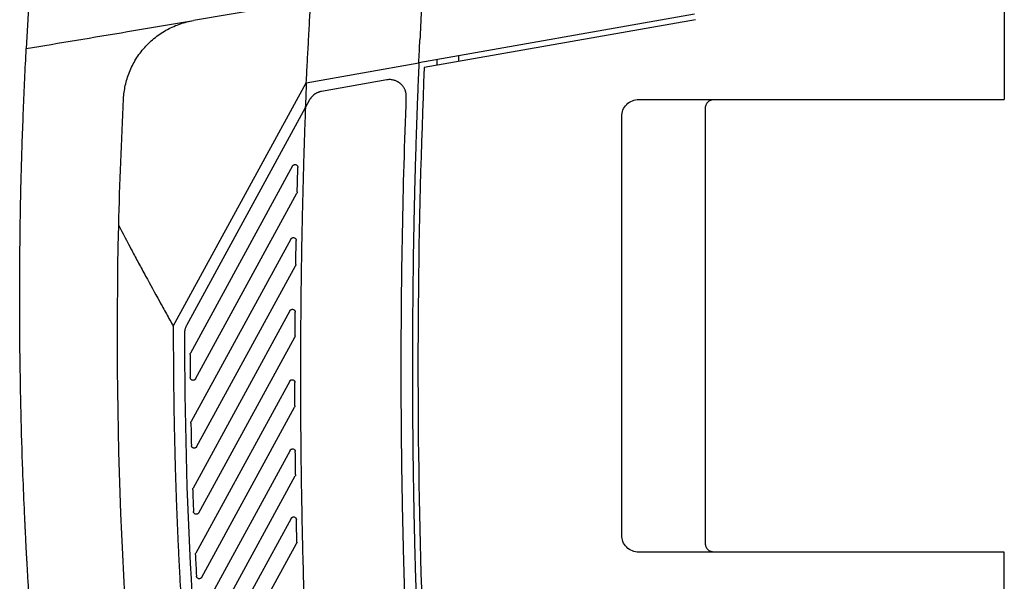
# Model space of a CAD drawing. Header units: millimetres. Extents: x -0.44 to 1.31, y -0.87 to 1.29.
# Tile 132 of 182: x 0.57 to 0.75, y 0.15 to 0.25. Entities that reach past the tile are written whole.
import ezdxf

# ---------------------------------------------------------------- set-up
doc = ezdxf.new("R2010")
doc.units = ezdxf.units.MM

msp = doc.modelspace()

# ---------------------------------------------------------------- linework, layer by layer
at = {"color": 7, "linetype": 'Continuous', "lineweight": 25}
for p, q in [((0.74879, 0.41581), (0.74879, 0.23283)), ((0.62457, 0.25047), (0.60358, 0.24696)), ((0.59178, 0.24498), (0.60358, 0.24696)), ((0.69333, 0.24809), (0.64396, 0.23939)), ((0.69351, 0.24711), (0.64492, 0.23854)), ((0.64715, 0.23995), (0.64715, 0.23893)), ((0.65105, 0.24064), (0.65105, 0.23962)), ((0.62379, 0.23583), (0.64396, 0.23939)), ((0.63819, 0.23634), (0.62651, 0.23428)), ((0.59998, 0.19225), (0.62379, 0.23583)), ((0.6244, 0.23276), (0.62362, 0.23134)), ((0.68329, 0.23283), (0.74879, 0.23283)), ((0.62362, 0.23134), (0.60235, 0.1924)), ((0.69529, 0.15333), (0.69529, 0.23133)), ((0.68029, 0.15483), (0.68029, 0.22983)), ((0.62135, 0.22093), (0.60305, 0.18743)), ((0.60395, 0.18283), (0.62211, 0.21607)), ((0.62104, 0.20786), (0.60319, 0.17518)), ((0.60416, 0.17069), (0.62185, 0.20307)), ((0.62087, 0.19503), (0.60351, 0.16325)), ((0.60453, 0.15887), (0.62172, 0.19032)), ((0.60298, 0.18719), (0.60298, 0.18719)), ((0.62082, 0.18243), (0.60399, 0.15162)), ((0.60507, 0.14733), (0.62171, 0.1778)), ((0.60313, 0.17493), (0.60313, 0.17494)), ((0.6209, 0.17004), (0.60463, 0.14027)), ((0.60575, 0.13606), (0.62182, 0.16548)), ((0.60345, 0.163), (0.60345, 0.16301)), ((0.62108, 0.15787), (0.6054, 0.12917)), ((0.60656, 0.12504), (0.62204, 0.15338)), ((0.74879, 0.15183), (0.68329, 0.15183)), ((0.74879, -0.13265), (0.74879, 0.15183)), ((0.60393, 0.15136), (0.60393, 0.15138))]:
    msp.add_line(p, q, dxfattribs=at)
for points, knots in [([(0.59122, 0.37478), (0.59062, 0.37204), (0.59006, 0.36931), (0.58894, 0.36383), (0.58731, 0.3556), (0.5838, 0.33636), (0.57791, 0.29769), (0.57482, 0.26428), (0.57365, 0.24195)], [0, 0, 0, 0, 0.0625, 0.0625, 0.125, 0.25, 0.5, 1, 1, 1, 1]), ([(0.62379, 0.23583), (0.62386, 0.23705), (0.62399, 0.23949), (0.6242, 0.24324), (0.62439, 0.24689), (0.62451, 0.24933), (0.62457, 0.25047)], [0, 0, 0, 0, 0.2500006, 0.500001, 0.7676009, 1, 1, 1, 1]), ([(0.59107, 0.23294), (0.59111, 0.23372), (0.59122, 0.23452), (0.59156, 0.23613), (0.59181, 0.23693), (0.59244, 0.23852), (0.59283, 0.2393), (0.59374, 0.24078), (0.59427, 0.24149), (0.59544, 0.2428), (0.59609, 0.24341), (0.59746, 0.24449), (0.59819, 0.24496), (0.59969, 0.24577), (0.60046, 0.24611), (0.60202, 0.24663), (0.6028, 0.24683), (0.60358, 0.24696)], [0, 0, 0, 0, 0.125, 0.125, 0.25, 0.25, 0.375, 0.375, 0.5, 0.5, 0.625, 0.625, 0.75, 0.75, 0.875, 0.875, 1, 1, 1, 1]), ([(0.64396, 0.23939), (0.64398, 0.24007), (0.64404, 0.24144), (0.64411, 0.2428), (0.64414, 0.24349)], [0, 0, 0, 0, 0.499997, 1, 1, 1, 1]), ([(0.57477, 0.1349), (0.5747, 0.13586), (0.57455, 0.13781), (0.57435, 0.14075), (0.57416, 0.14374), (0.57398, 0.14674), (0.57385, 0.149), (0.57377, 0.15036), (0.57374, 0.15085), (0.5737, 0.15161), (0.57364, 0.1528), (0.57357, 0.1542), (0.57352, 0.15514), (0.5735, 0.15559), (0.57348, 0.15587), (0.57346, 0.15635), (0.57343, 0.15705), (0.57339, 0.1579), (0.57335, 0.15876), (0.57322, 0.16162), (0.57284, 0.17105), (0.57257, 0.18203), (0.57248, 0.19255), (0.57247, 0.19804), (0.57249, 0.20353), (0.57255, 0.20902), (0.57264, 0.21451), (0.57277, 0.22), (0.57294, 0.22549), (0.57314, 0.23098), (0.57337, 0.23646), (0.57356, 0.24012), (0.57365, 0.24195)], [0, 0, 0, 0, 0.030446, 0.061437, 0.092974, 0.125056, 0.156321, 0.164137, 0.168038, 0.171917, 0.187328, 0.202868, 0.210653, 0.213204, 0.215118, 0.218468, 0.226284, 0.2341, 0.241916, 0.249732, 0.312266, 0.499829, 0.549846, 0.599863, 0.64988, 0.699897, 0.749914, 0.799931, 0.849949, 0.899966, 0.949983, 1, 1, 1, 1]), ([(0.64396, 0.23939), (0.64391, 0.23823), (0.64381, 0.2359), (0.64368, 0.23242), (0.64355, 0.22894), (0.64344, 0.22545), (0.64333, 0.22197), (0.64323, 0.21848), (0.64315, 0.215), (0.64307, 0.21151), (0.643, 0.20802), (0.64294, 0.20454), (0.6429, 0.20105), (0.64286, 0.19757), (0.64283, 0.19408), (0.64281, 0.19059), (0.6428, 0.18711), (0.64279, 0.18362), (0.6428, 0.18013), (0.64282, 0.17664), (0.64285, 0.17316), (0.64288, 0.16967), (0.64293, 0.16618), (0.64299, 0.1627), (0.64305, 0.15921), (0.64313, 0.15572), (0.64321, 0.15223), (0.6433, 0.14875), (0.64341, 0.14526), (0.64352, 0.14178), (0.64364, 0.13829), (0.64377, 0.1348), (0.64392, 0.13132), (0.64407, 0.12783), (0.64423, 0.12435), (0.6444, 0.12087), (0.64458, 0.11738), (0.64476, 0.1139), (0.64496, 0.11042), (0.64517, 0.10693), (0.64539, 0.10345), (0.64561, 0.09997), (0.64585, 0.09649), (0.6461, 0.09301), (0.64635, 0.08953), (0.64662, 0.08605), (0.64689, 0.08257), (0.64708, 0.08025), (0.64718, 0.0791)], [0, 0, 0, 0, 0.02173, 0.04346, 0.06519, 0.086921, 0.108652, 0.130384, 0.152116, 0.173848, 0.195581, 0.217315, 0.239049, 0.260783, 0.282517, 0.304253, 0.325988, 0.347724, 0.36946, 0.391197, 0.412934, 0.434672, 0.45641, 0.478149, 0.499887, 0.521627, 0.543367, 0.565107, 0.586847, 0.608588, 0.63033, 0.652072, 0.673814, 0.695557, 0.7173, 0.739044, 0.760788, 0.782532, 0.804277, 0.826022, 0.847768, 0.869514, 0.891261, 0.913008, 0.934755, 0.956503, 0.978251, 1, 1, 1, 1]), ([(0.64492, 0.23854), (0.64373, 0.21021), (0.64348, 0.18178), (0.64489, 0.1249), (0.64654, 0.09645), (0.65174, 0.03972), (0.65529, 0.01145), (0.66426, -0.04474), (0.66967, -0.07265), (0.676, -0.10029)], [0, 0, 0, 0, 0.25, 0.25, 0.5, 0.5, 0.75, 0.75, 1, 1, 1, 1]), ([(0.64171, 0.23327), (0.64171, 0.23333), (0.64171, 0.23345), (0.6417, 0.23363), (0.64168, 0.23381), (0.64165, 0.234), (0.64161, 0.23418), (0.64155, 0.23436), (0.64148, 0.23454), (0.6414, 0.23471), (0.64131, 0.23488), (0.64121, 0.23505), (0.64109, 0.23521), (0.64097, 0.23536), (0.64083, 0.23551), (0.6407, 0.23563), (0.64058, 0.23573), (0.64046, 0.23582), (0.64032, 0.23592), (0.64015, 0.23602), (0.63996, 0.23612), (0.63973, 0.23621), (0.63948, 0.23629), (0.63919, 0.23635), (0.63888, 0.23639), (0.63854, 0.23639), (0.63831, 0.23636), (0.63819, 0.23634)], [0, 0, 0, 0, 0.033556, 0.067443, 0.101663, 0.136216, 0.1711, 0.206317, 0.241867, 0.277748, 0.313962, 0.350509, 0.387388, 0.4246, 0.462144, 0.50002, 0.5231, 0.550657, 0.582689, 0.619196, 0.660179, 0.705635, 0.755565, 0.809967, 0.868841, 0.932185, 1, 1, 1, 1]), ([(0.62651, 0.23428), (0.62645, 0.23427), (0.62633, 0.23425), (0.62616, 0.2342), (0.626, 0.23414), (0.62584, 0.23408), (0.62569, 0.23401), (0.62555, 0.23394), (0.62542, 0.23386), (0.62529, 0.23377), (0.62517, 0.23368), (0.62505, 0.23358), (0.62495, 0.23349), (0.62485, 0.23339), (0.62476, 0.23328), (0.62467, 0.23318), (0.62459, 0.23308), (0.62452, 0.23297), (0.62446, 0.23287), (0.62442, 0.2328), (0.6244, 0.23276)], [0, 0, 0, 0, 0.066622, 0.131942, 0.19596, 0.258676, 0.320091, 0.380203, 0.439014, 0.496522, 0.552729, 0.607634, 0.661236, 0.713537, 0.764536, 0.814233, 0.862627, 0.90972, 0.955511, 1, 1, 1, 1]), ([(0.68029, 0.22983), (0.68029, 0.23018), (0.68036, 0.23057), (0.68065, 0.2313), (0.68088, 0.23166), (0.68146, 0.23225), (0.68182, 0.23247), (0.68256, 0.23277), (0.68294, 0.23283), (0.68329, 0.23283)], [0, 0, 0, 0, 0.25, 0.25, 0.5, 0.5, 0.75, 0.75, 1, 1, 1, 1]), ([(0.69529, 0.23133), (0.69529, 0.23137), (0.6953, 0.23144), (0.69531, 0.23156), (0.69533, 0.23167), (0.69536, 0.23178), (0.69542, 0.23194), (0.69553, 0.23216), (0.69573, 0.2324), (0.69596, 0.23259), (0.6962, 0.23272), (0.69642, 0.23279), (0.6966, 0.23282), (0.69673, 0.23283), (0.69679, 0.23283)], [0, 0, 0, 0, 0.048242, 0.096105, 0.143863, 0.191792, 0.240167, 0.36988, 0.500022, 0.629725, 0.759891, 0.840035, 0.919642, 1, 1, 1, 1]), ([(0.62363, 0.23136), (0.62359, 0.23012), (0.6235, 0.22764), (0.62338, 0.22391), (0.62327, 0.22019), (0.62317, 0.21646), (0.62308, 0.21274), (0.623, 0.20901), (0.62293, 0.20529), (0.62287, 0.20156), (0.62283, 0.19784), (0.62279, 0.19411), (0.62277, 0.19039), (0.62275, 0.18666), (0.62275, 0.18294), (0.62276, 0.17921), (0.62277, 0.17548), (0.6228, 0.17176), (0.62284, 0.16803), (0.62289, 0.16431), (0.62297, 0.15946), (0.62309, 0.1535), (0.62328, 0.14642), (0.6235, 0.13935), (0.62376, 0.13227), (0.62406, 0.1252), (0.62439, 0.11813), (0.62477, 0.11106), (0.62518, 0.10399), (0.62563, 0.09693), (0.62597, 0.09222), (0.62613, 0.08986)], [0, 0, 0, 0, 0.02632, 0.052637, 0.078954, 0.105269, 0.131583, 0.157897, 0.18421, 0.210522, 0.236835, 0.263148, 0.28946, 0.315774, 0.342088, 0.368403, 0.394719, 0.421037, 0.447356, 0.473677, 0.500001, 0.550009, 0.600012, 0.65001, 0.700006, 0.75, 0.799994, 0.849989, 0.899988, 0.949991, 1, 1, 1, 1]), ([(0.62135, 0.22093), (0.62136, 0.22095), (0.62139, 0.221), (0.62144, 0.22105), (0.62149, 0.2211), (0.62156, 0.22114), (0.62164, 0.22117), (0.62176, 0.2212), (0.62192, 0.22119), (0.62207, 0.22112), (0.62216, 0.22103), (0.62223, 0.22094), (0.62228, 0.22083), (0.62229, 0.22073), (0.62229, 0.22068)], [0, 0, 0, 0, 0.055468, 0.109712, 0.163939, 0.219357, 0.287253, 0.355055, 0.500309, 0.645559, 0.713349, 0.781248, 0.890579, 1, 1, 1, 1]), ([(0.62217, 0.21629), (0.62217, 0.21627), (0.62217, 0.21623), (0.62216, 0.21618), (0.62214, 0.21612), (0.62212, 0.21608), (0.62211, 0.21607)], [0, 0, 0, 0, 0.251795, 0.499995, 0.748198, 1, 1, 1, 1]), ([(0.59021, 0.21029), (0.59047, 0.2098), (0.59098, 0.2088), (0.59178, 0.20729), (0.5927, 0.20553), (0.59379, 0.2035), (0.59542, 0.2005), (0.59709, 0.19748), (0.59874, 0.19449), (0.59957, 0.19299), (0.59998, 0.19225)], [0, 0, 0, 0, 0.080817, 0.164149, 0.249998, 0.371104, 0.499995, 0.749997, 0.874998, 1, 1, 1, 1]), ([(0.62104, 0.20786), (0.62106, 0.20788), (0.62108, 0.20792), (0.62113, 0.20797), (0.62119, 0.20802), (0.62125, 0.20806), (0.62133, 0.2081), (0.62145, 0.20812), (0.62161, 0.20811), (0.62176, 0.20804), (0.62185, 0.20796), (0.62192, 0.20787), (0.62197, 0.20775), (0.62198, 0.20766), (0.62198, 0.20761)], [0, 0, 0, 0, 0.05553, 0.109841, 0.164134, 0.219613, 0.287472, 0.355233, 0.500308, 0.645378, 0.713133, 0.780989, 0.890451, 1, 1, 1, 1]), ([(0.62191, 0.20331), (0.62191, 0.20329), (0.62191, 0.20325), (0.6219, 0.20319), (0.62188, 0.20313), (0.62186, 0.20309), (0.62185, 0.20307)], [0, 0, 0, 0, 0.251873, 0.499995, 0.74812, 1, 1, 1, 1]), ([(0.62087, 0.19503), (0.62088, 0.19505), (0.62091, 0.19509), (0.62096, 0.19514), (0.62101, 0.19519), (0.62108, 0.19523), (0.62116, 0.19527), (0.62128, 0.19529), (0.62144, 0.19528), (0.62158, 0.19521), (0.62168, 0.19513), (0.62174, 0.19504), (0.6218, 0.19493), (0.62181, 0.19483), (0.62181, 0.19478)], [0, 0, 0, 0, 0.0555906, 0.1099665, 0.1643247, 0.219863, 0.2876853, 0.3554064, 0.5003065, 0.6452026, 0.7129214, 0.7807367, 0.8903264, 1, 1, 1, 1]), ([(0.59998, 0.19225), (0.59998, 0.19128), (0.59998, 0.18936), (0.59999, 0.18647), (0.60001, 0.18358), (0.60004, 0.1807), (0.60008, 0.17781), (0.60013, 0.17492), (0.60019, 0.17204), (0.60026, 0.16916), (0.60034, 0.16627), (0.60043, 0.16339), (0.60053, 0.16051), (0.60065, 0.15762), (0.60077, 0.15474), (0.6009, 0.15186), (0.60104, 0.14898), (0.6012, 0.1461), (0.60136, 0.14322), (0.60153, 0.14035), (0.60172, 0.13747), (0.60191, 0.13459), (0.60212, 0.13172), (0.60233, 0.12884), (0.60256, 0.12597), (0.60279, 0.12309), (0.60304, 0.12022), (0.60329, 0.11734), (0.60356, 0.11447), (0.60384, 0.1116), (0.60412, 0.10873), (0.60442, 0.10586), (0.60463, 0.10394), (0.60473, 0.10299)], [0, 0, 0, 0, 0.0322985, 0.0645904, 0.0968761, 0.1291559, 0.1614302, 0.1936996, 0.2259644, 0.2582249, 0.2904817, 0.322735, 0.3549854, 0.3872333, 0.419479, 0.4517229, 0.4839655, 0.5162072, 0.5484484, 0.5806894, 0.6129308, 0.6451729, 0.6774161, 0.7096608, 0.7419075, 0.7741565, 0.8064083, 0.8386633, 0.8709218, 0.9031844, 0.9354513, 0.967723, 1, 1, 1, 1]), ([(0.60235, 0.1924), (0.60232, 0.19235), (0.60227, 0.19225), (0.6022, 0.1921), (0.60214, 0.19194), (0.60209, 0.19178), (0.60205, 0.19162), (0.60202, 0.19146), (0.60199, 0.19129), (0.60198, 0.19113), (0.60198, 0.19102), (0.60198, 0.19097)], [0, 0, 0, 0, 0.1132237, 0.225919, 0.338086, 0.4497249, 0.5608357, 0.6714185, 0.7814734, 0.8910006, 1, 1, 1, 1]), ([(0.62178, 0.19056), (0.62178, 0.19054), (0.62178, 0.1905), (0.62177, 0.19044), (0.62175, 0.19038), (0.62173, 0.19034), (0.62172, 0.19032)], [0, 0, 0, 0, 0.251951, 0.499995, 0.748042, 1, 1, 1, 1]), ([(0.60298, 0.18719), (0.60299, 0.18721), (0.60299, 0.18725), (0.603, 0.18731), (0.60302, 0.18737), (0.60304, 0.18741), (0.60305, 0.18743)], [0, 0, 0, 0, 0.251994, 0.499995, 0.747999, 1, 1, 1, 1]), ([(0.64454, 0.08703), (0.64445, 0.08815), (0.64428, 0.0904), (0.64404, 0.09377), (0.6438, 0.09714), (0.64357, 0.10051), (0.64336, 0.10389), (0.64315, 0.10726), (0.64295, 0.11063), (0.64276, 0.114), (0.64257, 0.11738), (0.6424, 0.12075), (0.64223, 0.12413), (0.64208, 0.1275), (0.64193, 0.13088), (0.64179, 0.13425), (0.64167, 0.13763), (0.64155, 0.141), (0.64143, 0.14438), (0.64133, 0.14775), (0.64124, 0.15113), (0.64115, 0.15451), (0.64108, 0.15788), (0.64101, 0.16126), (0.64095, 0.16464), (0.6409, 0.16801), (0.64086, 0.17139), (0.64083, 0.17477), (0.64081, 0.17814), (0.6408, 0.18152), (0.6408, 0.18377), (0.6408, 0.1849)], [0, 0, 0, 0, 0.034499, 0.068997, 0.103493, 0.137989, 0.172483, 0.206977, 0.241469, 0.275959, 0.310449, 0.344938, 0.379425, 0.413911, 0.448396, 0.48288, 0.517363, 0.551845, 0.586325, 0.620804, 0.655282, 0.689759, 0.724235, 0.75871, 0.793183, 0.827656, 0.862127, 0.896597, 0.931066, 0.965533, 1, 1, 1, 1]), ([(0.60395, 0.18283), (0.60394, 0.18281), (0.60391, 0.18277), (0.60387, 0.18271), (0.60381, 0.18267), (0.60375, 0.18263), (0.60367, 0.18259), (0.60355, 0.18257), (0.60339, 0.18257), (0.60324, 0.18264), (0.60315, 0.18272), (0.60308, 0.18281), (0.60303, 0.18292), (0.60302, 0.18302), (0.60301, 0.18307)], [0, 0, 0, 0, 0.0557, 0.110194, 0.164669, 0.220315, 0.288063, 0.355719, 0.500304, 0.644885, 0.712533, 0.780281, 0.890102, 1, 1, 1, 1]), ([(0.62082, 0.18243), (0.62084, 0.18245), (0.62086, 0.18249), (0.62091, 0.18254), (0.62096, 0.18259), (0.62103, 0.18263), (0.62111, 0.18266), (0.62123, 0.18269), (0.62139, 0.18268), (0.62153, 0.18261), (0.62163, 0.18253), (0.62169, 0.18245), (0.62175, 0.18233), (0.62176, 0.18224), (0.62176, 0.18219)], [0, 0, 0, 0, 0.05565, 0.110089, 0.164511, 0.220107, 0.287886, 0.355575, 0.500305, 0.645031, 0.712708, 0.78049, 0.890205, 1, 1, 1, 1]), ([(0.62177, 0.17804), (0.62177, 0.17802), (0.62177, 0.17797), (0.62176, 0.17791), (0.62174, 0.17785), (0.62172, 0.17781), (0.62171, 0.1778)], [0, 0, 0, 0, 0.25203, 0.499995, 0.747964, 1, 1, 1, 1]), ([(0.60313, 0.17494), (0.60313, 0.17496), (0.60313, 0.17501), (0.60314, 0.17507), (0.60316, 0.17513), (0.60318, 0.17516), (0.60319, 0.17518)], [0, 0, 0, 0, 0.251994, 0.499995, 0.747999, 1, 1, 1, 1]), ([(0.60416, 0.17069), (0.60414, 0.17067), (0.60412, 0.17063), (0.60407, 0.17058), (0.60402, 0.17053), (0.60395, 0.17049), (0.60388, 0.17045), (0.60376, 0.17043), (0.6036, 0.17043), (0.60345, 0.1705), (0.60336, 0.17058), (0.60329, 0.17066), (0.60323, 0.17078), (0.60322, 0.17087), (0.60322, 0.17092)], [0, 0, 0, 0, 0.0557848, 0.1103745, 0.164949, 0.2206892, 0.2883748, 0.3559775, 0.5003016, 0.6446219, 0.7122159, 0.7799018, 0.8899145, 1, 1, 1, 1]), ([(0.6209, 0.17004), (0.62091, 0.17007), (0.62093, 0.17011), (0.62098, 0.17016), (0.62104, 0.17021), (0.6211, 0.17025), (0.62118, 0.17028), (0.6213, 0.17031), (0.62146, 0.1703), (0.6216, 0.17023), (0.6217, 0.17015), (0.62176, 0.17007), (0.62182, 0.16995), (0.62183, 0.16986), (0.62183, 0.16981)], [0, 0, 0, 0, 0.055708, 0.110209, 0.164692, 0.220345, 0.288089, 0.35574, 0.500304, 0.644864, 0.712507, 0.78025, 0.890086, 1, 1, 1, 1]), ([(0.62188, 0.16573), (0.62188, 0.16571), (0.62188, 0.16567), (0.62187, 0.1656), (0.62185, 0.16554), (0.62183, 0.1655), (0.62182, 0.16548)], [0, 0, 0, 0, 0.252108, 0.499995, 0.747885, 1, 1, 1, 1]), ([(0.60345, 0.16301), (0.60345, 0.16304), (0.60345, 0.16308), (0.60346, 0.16314), (0.60348, 0.1632), (0.6035, 0.16324), (0.60351, 0.16325)], [0, 0, 0, 0, 0.251994, 0.499995, 0.747999, 1, 1, 1, 1]), ([(0.60453, 0.15887), (0.60452, 0.15884), (0.6045, 0.1588), (0.60445, 0.15875), (0.60439, 0.1587), (0.6043, 0.15865), (0.60416, 0.1586), (0.60398, 0.15861), (0.60381, 0.15868), (0.60369, 0.1588), (0.60361, 0.15894), (0.6036, 0.15904), (0.60359, 0.15909)], [0, 0, 0, 0, 0.055895, 0.110602, 0.165293, 0.221142, 0.360757, 0.5003, 0.639843, 0.779446, 0.889689, 1, 1, 1, 1]), ([(0.62108, 0.15787), (0.62109, 0.15789), (0.62112, 0.15793), (0.62117, 0.15799), (0.62122, 0.15803), (0.62129, 0.15808), (0.62136, 0.15811), (0.62148, 0.15814), (0.62164, 0.15813), (0.62179, 0.15806), (0.62188, 0.15798), (0.62195, 0.1579), (0.62201, 0.15778), (0.62202, 0.15769), (0.62202, 0.15764)], [0, 0, 0, 0, 0.055758, 0.110318, 0.164864, 0.220578, 0.28828, 0.355901, 0.500302, 0.6447, 0.71231, 0.780014, 0.88997, 1, 1, 1, 1]), ([(0.62211, 0.15363), (0.62211, 0.15361), (0.62211, 0.15356), (0.62209, 0.1535), (0.62207, 0.15344), (0.62205, 0.1534), (0.62204, 0.15338)], [0, 0, 0, 0, 0.252187, 0.499995, 0.747806, 1, 1, 1, 1]), ([(0.68329, 0.15183), (0.68294, 0.15183), (0.68256, 0.1519), (0.68182, 0.15219), (0.68146, 0.15242), (0.68088, 0.153), (0.68065, 0.15336), (0.68036, 0.1541), (0.68029, 0.15448), (0.68029, 0.15483)], [0, 0, 0, 0, 0.25, 0.25, 0.5, 0.5, 0.75, 0.75, 1, 1, 1, 1]), ([(0.69679, 0.15183), (0.69676, 0.15183), (0.69668, 0.15183), (0.69657, 0.15185), (0.69646, 0.15187), (0.69635, 0.1519), (0.69618, 0.15196), (0.69596, 0.15207), (0.69573, 0.15226), (0.69553, 0.1525), (0.69541, 0.15274), (0.69534, 0.15296), (0.6953, 0.15314), (0.6953, 0.15327), (0.69529, 0.15333)], [0, 0, 0, 0, 0.04825, 0.096119, 0.143884, 0.191819, 0.2402, 0.369925, 0.50007, 0.62977, 0.759925, 0.840058, 0.919654, 1, 1, 1, 1]), ([(0.60393, 0.15138), (0.60393, 0.1514), (0.60393, 0.15145), (0.60395, 0.15151), (0.60397, 0.15157), (0.60398, 0.1516), (0.60399, 0.15162)], [0, 0, 0, 0, 0.251994, 0.499995, 0.747999, 1, 1, 1, 1]), ([(0.60507, 0.14733), (0.60505, 0.14731), (0.60503, 0.14727), (0.60498, 0.14721), (0.60493, 0.14717), (0.60484, 0.14711), (0.6047, 0.14706), (0.60451, 0.14707), (0.60434, 0.14714), (0.60422, 0.14726), (0.60415, 0.1474), (0.60413, 0.14749), (0.60413, 0.14754)], [0, 0, 0, 0, 0.055981, 0.110779, 0.165562, 0.221494, 0.360935, 0.500298, 0.639669, 0.77909, 0.889514, 1, 1, 1, 1])]:
    msp.add_open_spline(points, degree=3, knots=knots, dxfattribs=at)
for points in [[(0.64465, 0.25383), (0.64447, 0.25038), (0.64429, 0.24694), (0.64414, 0.24349)], [(0.57365, 0.24195), (0.57958, 0.24294), (0.58564, 0.24395), (0.59178, 0.24498)], [(0.62379, 0.23583), (0.62373, 0.23434), (0.62368, 0.23284), (0.62362, 0.23134)], [(0.59021, 0.21029), (0.5904, 0.21784), (0.59068, 0.22539), (0.59107, 0.23294)], [(0.6408, 0.1849), (0.6408, 0.20102), (0.6411, 0.21715), (0.64171, 0.23327)], [(0.62217, 0.21629), (0.62221, 0.21776), (0.62225, 0.21922), (0.62229, 0.22068)], [(0.59584, 0.09268), (0.59115, 0.13168), (0.58927, 0.17102), (0.59021, 0.21029)], [(0.62191, 0.20331), (0.62193, 0.20474), (0.62196, 0.20617), (0.62198, 0.20761)], [(0.62178, 0.19056), (0.62179, 0.19197), (0.6218, 0.19337), (0.62181, 0.19478)], [(0.60198, 0.19097), (0.60196, 0.1617), (0.60354, 0.13236), (0.60672, 0.1032)], [(0.60298, 0.18719), (0.60299, 0.18581), (0.603, 0.18444), (0.60301, 0.18307)], [(0.62177, 0.17804), (0.62177, 0.17942), (0.62176, 0.1808), (0.62176, 0.18219)], [(0.60313, 0.17493), (0.60316, 0.1736), (0.60319, 0.17226), (0.60322, 0.17092)], [(0.62188, 0.16573), (0.62187, 0.16709), (0.62185, 0.16845), (0.62183, 0.16981)], [(0.60345, 0.163), (0.60349, 0.16169), (0.60354, 0.16039), (0.60359, 0.15909)], [(0.62211, 0.15363), (0.62208, 0.15497), (0.62205, 0.1563), (0.62202, 0.15764)], [(0.60393, 0.15136), (0.60399, 0.15009), (0.60406, 0.14881), (0.60413, 0.14754)]]:
    msp.add_open_spline(points, degree=3, dxfattribs=at)

doc.saveas('drawing.dxf')
